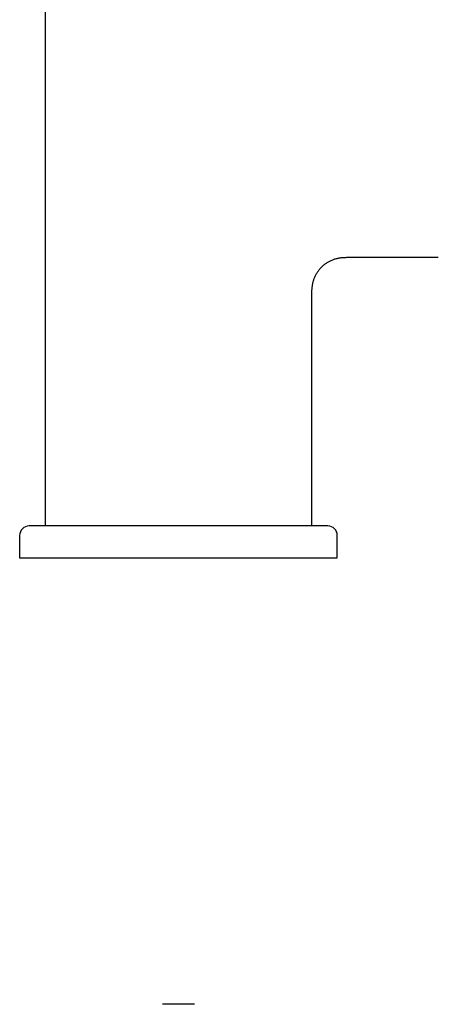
# Model space of a CAD drawing. Header units: millimetres. Extents: x 8 to 690, y 12 to 649.
# Tile 4 of 19: x 309 to 375, y 339 to 494. Entities that reach past the tile are written whole.
import ezdxf

# ---------------------------------------------------------------- set-up
doc = ezdxf.new("R2010")
doc.units = ezdxf.units.MM

msp = doc.modelspace()

# ---------------------------------------------------------------- linework, layer by layer
at = {"color": 7, "linetype": 'Continuous', "lineweight": 30}
for p, q in [((313.01, 517.63), (313.01, 414.68)), ((361.01, 456.92), (374.91, 456.92)), ((361.01, 456.93), (361.01, 456.92)), ((355.01, 414.68), (355.01, 450.92)), ((357.51, 414.68), (310.51, 414.68)), ((309.01, 413.18), (309.01, 409.68)), ((359.01, 409.68), (359.01, 413.18)), ((309.01, 409.68), (359.01, 409.68))]:
    msp.add_line(p, q, dxfattribs=at)
for centre, start, end in [((310.51, 413.18), 90, 180), ((357.51, 413.18), 0, 90)]:
    msp.add_arc(centre, 1.5, start, end, dxfattribs=at)
for points, knots in [([(355.01, 450.93), (355.01, 450.99), (355.01, 451.15), (355.01, 451.4), (355.02, 451.66), (355.03, 451.93), (355.06, 452.18), (355.08, 452.41), (355.12, 452.62), (355.16, 452.83), (355.2, 453.03), (355.26, 453.25), (355.34, 453.47), (355.42, 453.71), (355.52, 453.93), (355.63, 454.16), (355.75, 454.38), (355.88, 454.59), (356.03, 454.8), (356.18, 455), (356.34, 455.19), (356.52, 455.37), (356.7, 455.55), (356.89, 455.72), (357.09, 455.87), (357.3, 456.02), (357.51, 456.16), (357.73, 456.28), (357.95, 456.39), (358.18, 456.49), (358.41, 456.58), (358.63, 456.66), (358.86, 456.72), (359.08, 456.77), (359.3, 456.82), (359.52, 456.85), (359.74, 456.88), (359.98, 456.9), (360.23, 456.91), (360.49, 456.92), (360.75, 456.92), (360.92, 456.92), (361.01, 456.92)], [0, 0, 0, 0, 0.021402, 0.048644, 0.075947, 0.103331, 0.130814, 0.152488, 0.174242, 0.196083, 0.218017, 0.24005, 0.265212, 0.29051, 0.315944, 0.341509, 0.367197, 0.392995, 0.418887, 0.444852, 0.47087, 0.496915, 0.522964, 0.548989, 0.574968, 0.600877, 0.626696, 0.652408, 0.678, 0.703462, 0.728789, 0.753979, 0.777369, 0.800647, 0.823819, 0.846893, 0.869878, 0.892782, 0.919687, 0.946511, 0.973274, 1, 1, 1, 1]), ([(334.01, 339.48), (333.96, 339.48), (333.85, 339.48), (333.68, 339.48), (333.52, 339.48), (333.36, 339.48), (333.21, 339.48), (333.05, 339.48), (332.9, 339.48), (332.76, 339.48), (332.62, 339.48), (332.49, 339.48), (332.36, 339.48), (332.24, 339.48), (332.13, 339.48), (332.03, 339.48), (331.93, 339.48), (331.85, 339.48), (331.77, 339.48), (331.7, 339.48), (331.64, 339.48), (331.59, 339.48), (331.56, 339.48), (331.53, 339.48), (331.52, 339.48), (331.51, 339.48), (331.51, 339.48), (331.51, 339.48)], [0, 0, 0, 0, 0.042097, 0.083784, 0.125237, 0.166637, 0.208163, 0.249994, 0.291977, 0.33359, 0.375012, 0.416428, 0.458018, 0.499964, 0.541957, 0.583582, 0.625017, 0.666443, 0.708041, 0.74999, 0.792016, 0.833653, 0.875081, 0.916481, 0.958034, 0.999921, 1, 1, 1, 1]), ([(336.51, 339.48), (336.51, 339.48), (336.51, 339.48), (336.49, 339.48), (336.47, 339.48), (336.43, 339.48), (336.38, 339.48), (336.32, 339.48), (336.26, 339.48), (336.18, 339.48), (336.09, 339.48), (336, 339.48), (335.89, 339.48), (335.78, 339.48), (335.66, 339.48), (335.53, 339.48), (335.4, 339.48), (335.26, 339.48), (335.12, 339.48), (334.97, 339.48), (334.82, 339.48), (334.66, 339.48), (334.5, 339.48), (334.34, 339.48), (334.18, 339.48), (334.07, 339.48), (334.01, 339.48)], [0, 0, 0, 0, 0.041751, 0.083365, 0.124794, 0.166219, 0.207821, 0.249781, 0.291811, 0.333464, 0.374919, 0.416356, 0.457958, 0.499901, 0.541938, 0.583589, 0.625033, 0.666453, 0.708031, 0.749947, 0.791827, 0.833387, 0.874805, 0.91626, 0.957933, 1, 1, 1, 1])]:
    msp.add_open_spline(points, degree=3, knots=knots, dxfattribs=at)

doc.saveas('drawing.dxf')
